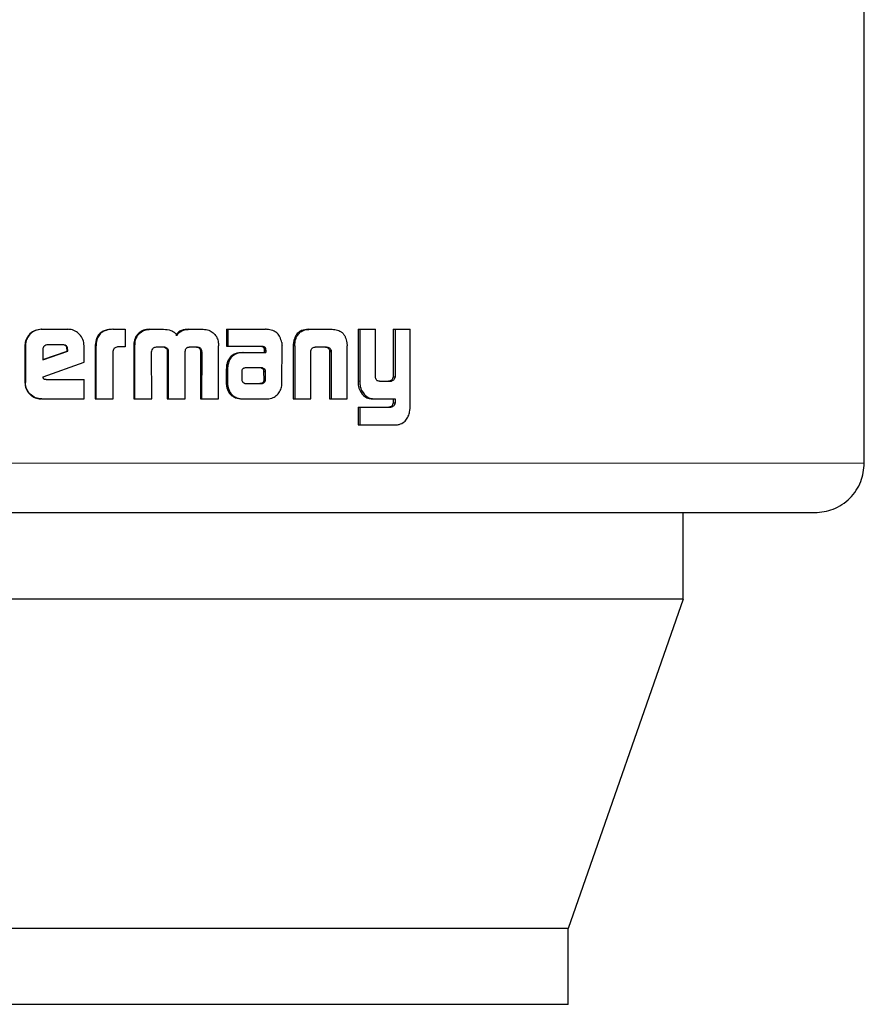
# Model space of a CAD drawing. Header units: millimetres. Extents: x 27 to 261, y 60 to 147.
# Tile 12 of 75: x 63.918 to 64.808, y 60.495 to 61.533. Entities that reach past the tile are written whole.
import ezdxf

# ---------------------------------------------------------------- set-up
doc = ezdxf.new("R2010")
doc.units = ezdxf.units.MM
doc.linetypes.add('PHANTOM', pattern=[12.7, 6.35, -1.27, 1.27, -1.27, 1.27, -1.27])

msp = doc.modelspace()

# ---------------------------------------------------------------- linework, layer by layer
at = {"color": 7, "linetype": 'Continuous', "lineweight": 25}
for p, q in [((64.8081, 61.0654), (64.8081, 61.5546)), ((63.9405, 61.2067), (63.941, 61.2067)), ((63.941, 61.2067), (63.9686, 61.2067)), ((64.0158, 61.2067), (64.0166, 61.2067)), ((64.0166, 61.2067), (64.029, 61.2067)), ((64.029, 61.2067), (64.029, 61.1881)), ((64.0546, 61.2067), (64.0556, 61.2067)), ((64.0556, 61.2067), (64.0694, 61.2067)), ((64.0962, 61.2067), (64.0974, 61.2067)), ((64.0974, 61.2067), (64.1111, 61.2067)), ((64.1358, 61.2067), (64.1358, 61.189)), ((64.1358, 61.2067), (64.1372, 61.2067)), ((64.1372, 61.2067), (64.1372, 61.189)), ((64.1372, 61.2067), (64.1769, 61.2067)), ((64.2221, 61.2067), (64.2238, 61.2067)), ((64.2238, 61.2067), (64.2472, 61.2067)), ((64.2745, 61.2067), (64.2745, 61.152)), ((64.2745, 61.2067), (64.2763, 61.2067)), ((64.2763, 61.2067), (64.2763, 61.152)), ((64.2763, 61.2067), (64.2927, 61.2067)), ((64.2927, 61.1578), (64.2927, 61.2067)), ((64.3115, 61.2067), (64.3115, 61.1566)), ((64.3115, 61.2067), (64.3135, 61.2067)), ((64.3135, 61.2067), (64.3135, 61.1566)), ((64.3135, 61.2067), (64.3294, 61.2067)), ((64.3294, 61.1259), (64.3294, 61.2067)), ((64.0413, 61.199), (64.0403, 61.199)), ((63.9233, 61.1893), (63.9233, 61.1506)), ((63.9233, 61.1893), (63.9238, 61.1893)), ((63.9238, 61.1893), (63.9238, 61.1506)), ((63.9422, 61.1854), (63.9422, 61.1746)), ((63.9634, 61.1904), (63.9473, 61.1904)), ((63.9684, 61.1852), (63.9678, 61.1852)), ((63.9678, 61.1835), (63.9678, 61.1852)), ((63.9684, 61.1835), (63.9684, 61.1852)), ((63.9856, 61.1719), (63.9856, 61.1893)), ((63.9973, 61.1878), (63.9973, 61.1334)), ((63.9973, 61.1878), (63.9981, 61.1878)), ((63.9981, 61.1878), (63.9981, 61.1334)), ((64.029, 61.1881), (64.021, 61.1881)), ((64.038, 61.1891), (64.038, 61.1334)), ((64.038, 61.1891), (64.0389, 61.1891)), ((64.0389, 61.1891), (64.0389, 61.1334)), ((64.0619, 61.1881), (64.0706, 61.1881)), ((64.0969, 61.1881), (64.1047, 61.1881)), ((64.1071, 61.1867), (64.1084, 61.1867)), ((64.1272, 61.1334), (64.1274, 61.1891)), ((64.1358, 61.189), (64.1372, 61.189)), ((64.1372, 61.189), (64.1733, 61.189)), ((64.1755, 61.1862), (64.1755, 61.1852)), ((64.1755, 61.1862), (64.177, 61.1862)), ((64.1755, 61.1852), (64.177, 61.1852)), ((64.177, 61.1862), (64.177, 61.1852)), ((64.1942, 61.1506), (64.1943, 61.1894)), ((64.2062, 61.1892), (64.2062, 61.1334)), ((64.2064, 61.1926), (64.208, 61.1926)), ((64.2078, 61.1892), (64.2078, 61.1334)), ((64.2302, 61.1881), (64.2407, 61.1881)), ((64.2627, 61.1926), (64.2629, 61.1892)), ((64.2629, 61.1334), (64.2629, 61.1892)), ((63.9422, 61.1746), (63.9684, 61.1835)), ((63.9422, 61.1747), (63.9678, 61.1835)), ((63.9684, 61.1835), (63.9678, 61.1835)), ((64.0164, 61.1334), (64.0164, 61.1841)), ((64.057, 61.1334), (64.0568, 61.1825)), ((64.0733, 61.1833), (64.0733, 61.1334)), ((64.0733, 61.1833), (64.0744, 61.1833)), ((64.0744, 61.1833), (64.0744, 61.1334)), ((64.0923, 61.1334), (64.0923, 61.1833)), ((64.1084, 61.1825), (64.1083, 61.1334)), ((64.1084, 61.1825), (64.1097, 61.1825)), ((64.1097, 61.1825), (64.1095, 61.1334)), ((64.1524, 61.1822), (64.1538, 61.1822)), ((64.1538, 61.1822), (64.1771, 61.1822)), ((64.1756, 61.1841), (64.1756, 61.1822)), ((64.1756, 61.1841), (64.1771, 61.1841)), ((64.1771, 61.1841), (64.1771, 61.1822)), ((64.2248, 61.1334), (64.2248, 61.184)), ((64.2443, 61.184), (64.2461, 61.184)), ((64.2445, 61.1829), (64.2445, 61.1334)), ((64.2462, 61.1829), (64.2462, 61.1334)), ((63.9424, 61.1565), (63.9856, 61.1719)), ((64.1356, 61.1648), (64.1356, 61.1499)), ((64.1369, 61.1648), (64.1369, 61.1499)), ((64.1553, 61.166), (64.1546, 61.1658)), ((64.1564, 61.166), (64.1553, 61.166)), ((64.1723, 61.1661), (64.1564, 61.166)), ((63.9456, 61.1537), (63.9856, 61.1537)), ((63.9856, 61.1334), (63.9856, 61.1537)), ((64.1519, 61.1623), (64.1519, 61.1612)), ((64.1519, 61.1612), (64.1519, 61.1537)), ((64.1755, 61.1538), (64.1753, 61.1619)), ((64.1768, 61.1619), (64.1753, 61.1619)), ((64.177, 61.1538), (64.1755, 61.1538)), ((64.177, 61.1538), (64.1768, 61.1619)), ((64.3115, 61.1566), (64.3135, 61.1566)), ((63.9233, 61.1506), (63.9238, 61.1506)), ((64.1356, 61.1499), (64.1369, 61.1499)), ((64.1358, 61.1466), (64.1372, 61.1466)), ((64.1563, 61.1494), (64.171, 61.1495)), ((64.1565, 61.1494), (64.1725, 61.1495)), ((64.1725, 61.1495), (64.171, 61.1495)), ((64.176, 61.1509), (64.1745, 61.1509)), ((64.2971, 61.152), (64.3086, 61.152)), ((64.3076, 61.1521), (64.3096, 61.1521)), ((63.941, 61.1334), (63.9405, 61.1334)), ((63.941, 61.1334), (63.9856, 61.1334)), ((63.9973, 61.1334), (63.9981, 61.1334)), ((63.9981, 61.1334), (64.0164, 61.1334)), ((64.038, 61.1334), (64.0389, 61.1334)), ((64.0389, 61.1334), (64.057, 61.1334)), ((64.0733, 61.1334), (64.0744, 61.1334)), ((64.0744, 61.1334), (64.0923, 61.1334)), ((64.1083, 61.1334), (64.1095, 61.1334)), ((64.1095, 61.1334), (64.1272, 61.1334)), ((64.1533, 61.1334), (64.1547, 61.1334)), ((64.1547, 61.1334), (64.1786, 61.1334)), ((64.2062, 61.1334), (64.2078, 61.1334)), ((64.2078, 61.1334), (64.2248, 61.1334)), ((64.2445, 61.1334), (64.2462, 61.1334)), ((64.2462, 61.1334), (64.2629, 61.1334)), ((64.2767, 61.1417), (64.2786, 61.1417)), ((64.2907, 61.1334), (64.2926, 61.1334)), ((64.2926, 61.1334), (64.3135, 61.1334)), ((64.3115, 61.1334), (64.3115, 61.1291)), ((64.3135, 61.1334), (64.3135, 61.1291)), ((64.2745, 61.1246), (64.2745, 61.106)), ((64.2745, 61.1246), (64.2763, 61.1246)), ((64.2763, 61.1246), (64.2763, 61.106)), ((64.2763, 61.1246), (64.309, 61.1246)), ((64.3115, 61.1291), (64.3135, 61.1291)), ((64.2745, 61.106), (64.2763, 61.106)), ((64.2763, 61.106), (64.3144, 61.106)), ((64.6173, 60.9221), (64.6173, 61.0134)), ((64.6173, 60.9221), (63.0812, 60.9221)), ((64.6173, 60.9221), (64.4958, 60.575)), ((64.4958, 60.575), (63.2222, 60.575)), ((64.4958, 60.495), (64.4958, 60.575)), ((64.4958, 60.495), (63.2222, 60.495))]:
    msp.add_line(p, q, dxfattribs=at)
at = {"color": 8, "linetype": 'PHANTOM', "lineweight": 18}
for p, q in [((64.2078, 61.1892), (64.2062, 61.1892)), ((64.2445, 61.1829), (64.2462, 61.1829)), ((64.1356, 61.1648), (64.1369, 61.1648)), ((64.1732, 61.1655), (64.1747, 61.1655)), ((64.2745, 61.152), (64.2763, 61.152)), ((64.3079, 61.1247), (64.3099, 61.1247)), ((64.8081, 61.0654), (63.8018, 61.0654))]:
    msp.add_line(p, q, dxfattribs=at)
at = {"color": 7, "linetype": 'Continuous', "lineweight": 25}
for points, knots in [([(63.9405, 61.2067), (63.9383, 61.2064), (63.9339, 61.206), (63.9286, 61.2023), (63.9248, 61.1974), (63.9234, 61.1928), (63.9233, 61.1901), (63.9233, 61.1893)], [0, 0, 0, 0, 0.24163, 0.484825, 0.698302, 0.917567, 1, 1, 1, 1]), ([(63.941, 61.2067), (63.9388, 61.2064), (63.9344, 61.206), (63.929, 61.2022), (63.9253, 61.1973), (63.9239, 61.1928), (63.9238, 61.1901), (63.9238, 61.1893)], [0, 0, 0, 0, 0.242773, 0.487175, 0.701491, 0.919936, 1, 1, 1, 1]), ([(63.9856, 61.1893), (63.9854, 61.1916), (63.985, 61.196), (63.9813, 61.2014), (63.9764, 61.2052), (63.9719, 61.2066), (63.9693, 61.2066), (63.9686, 61.2067)], [0, 0, 0, 0, 0.2427855, 0.4869604, 0.7008761, 0.9203971, 1, 1, 1, 1]), ([(64.0158, 61.2067), (64.0131, 61.2065), (64.0089, 61.2063), (64.0034, 61.2036), (64.0001, 61.2001), (63.9977, 61.1947), (63.9975, 61.1905), (63.9973, 61.1878)], [0, 0, 0, 0, 0.264532, 0.426923, 0.590389, 0.738809, 1, 1, 1, 1]), ([(64.0166, 61.2067), (64.014, 61.2065), (64.0097, 61.2063), (64.0042, 61.2036), (64.0009, 61.2001), (63.9985, 61.1947), (63.9983, 61.1905), (63.9981, 61.1878)], [0, 0, 0, 0, 0.266682, 0.429117, 0.592548, 0.740988, 1, 1, 1, 1]), ([(64.0546, 61.2067), (64.0524, 61.2065), (64.0485, 61.2062), (64.0435, 61.2032), (64.0414, 61.2004), (64.0403, 61.199)], [0, 0, 0, 0, 0.384235, 0.690362, 1, 1, 1, 1]), ([(64.0413, 61.199), (64.0427, 61.2008), (64.0453, 61.2041), (64.0507, 61.2064), (64.054, 61.2066), (64.0556, 61.2067)], [0, 0, 0, 0, 0.406397, 0.724525, 1, 1, 1, 1]), ([(64.0694, 61.2067), (64.072, 61.2065), (64.076, 61.2063), (64.0807, 61.2038), (64.0826, 61.2016), (64.0834, 61.2003), (64.0835, 61.2002)], [0, 0, 0, 0, 0.483241, 0.726054, 0.969944, 1, 1, 1, 1]), ([(64.0962, 61.2067), (64.0936, 61.2065), (64.0895, 61.2063), (64.0847, 61.2036), (64.0831, 61.2013), (64.0824, 61.2002)], [0, 0, 0, 0, 0.50006, 0.750225, 1, 1, 1, 1]), ([(64.0835, 61.2002), (64.0842, 61.2013), (64.0858, 61.2036), (64.0907, 61.2063), (64.0947, 61.2065), (64.0974, 61.2067)], [0, 0, 0, 0, 0.249388, 0.49956, 1, 1, 1, 1]), ([(64.1111, 61.2067), (64.1132, 61.2065), (64.117, 61.2062), (64.122, 61.2032), (64.124, 61.2004), (64.1251, 61.199)], [0, 0, 0, 0, 0.3857231, 0.6921346, 1, 1, 1, 1]), ([(64.1799, 61.2064), (64.1794, 61.2065), (64.1784, 61.2066), (64.1774, 61.2067), (64.1769, 61.2067)], [0, 0, 0, 0, 0.500137, 1, 1, 1, 1]), ([(64.194, 61.1927), (64.1935, 61.1947), (64.1927, 61.1983), (64.1897, 61.2024), (64.1855, 61.2053), (64.182, 61.206), (64.1799, 61.2064)], [0, 0, 0, 0, 0.282981, 0.488424, 0.69373, 1, 1, 1, 1]), ([(64.2221, 61.2067), (64.2196, 61.2065), (64.2157, 61.2062), (64.211, 61.2032), (64.2081, 61.1993), (64.2068, 61.1954), (64.2065, 61.193), (64.2064, 61.1926)], [0, 0, 0, 0, 0.328264, 0.515858, 0.703944, 0.942641, 1, 1, 1, 1]), ([(64.208, 61.1926), (64.2084, 61.1947), (64.2092, 61.1983), (64.2121, 61.2026), (64.216, 61.2055), (64.2202, 61.2066), (64.2229, 61.2066), (64.2238, 61.2067)], [0, 0, 0, 0, 0.25994, 0.447442, 0.635302, 0.880921, 1, 1, 1, 1]), ([(64.2472, 61.2067), (64.2491, 61.2066), (64.2519, 61.2064), (64.2554, 61.205), (64.2577, 61.2034), (64.2597, 61.2012), (64.2616, 61.1977), (64.2623, 61.1946), (64.2627, 61.1926)], [0, 0, 0, 0, 0.250363, 0.375643, 0.500826, 0.622456, 0.750736, 1, 1, 1, 1]), ([(64.0403, 61.199), (64.0397, 61.1978), (64.0386, 61.1956), (64.0381, 61.1922), (64.038, 61.1901), (64.038, 61.1891)], [0, 0, 0, 0, 0.391801, 0.692726, 1, 1, 1, 1]), ([(64.0413, 61.199), (64.0407, 61.1977), (64.0396, 61.1956), (64.039, 61.1922), (64.039, 61.1901), (64.0389, 61.1891)], [0, 0, 0, 0, 0.395659, 0.694718, 1, 1, 1, 1]), ([(64.1251, 61.199), (64.1258, 61.1974), (64.1269, 61.1951), (64.1273, 61.1916), (64.1274, 61.1899), (64.1274, 61.1891)], [0, 0, 0, 0, 0.499144, 0.749511, 1, 1, 1, 1]), ([(63.9473, 61.1904), (63.9466, 61.1903), (63.9452, 61.1901), (63.9436, 61.1889), (63.9425, 61.1874), (63.9422, 61.1861), (63.9422, 61.1855), (63.9422, 61.1854)], [0, 0, 0, 0, 0.271876, 0.5194083, 0.7554542, 0.9650569, 1, 1, 1, 1]), ([(63.9678, 61.1852), (63.9677, 61.1861), (63.9676, 61.1875), (63.9667, 61.189), (63.9657, 61.1898), (63.9643, 61.1903), (63.9633, 61.1903), (63.9627, 61.1904)], [0, 0, 0, 0, 0.317584, 0.47467, 0.63227, 0.786554, 1, 1, 1, 1]), ([(63.9684, 61.1852), (63.9684, 61.186), (63.9683, 61.1872), (63.9676, 61.1887), (63.9666, 61.1896), (63.9652, 61.1903), (63.9641, 61.1903), (63.9634, 61.1904)], [0, 0, 0, 0, 0.273284, 0.436257, 0.600487, 0.749694, 1, 1, 1, 1]), ([(64.021, 61.1881), (64.0204, 61.188), (64.0192, 61.1877), (64.0177, 61.187), (64.0168, 61.1859), (64.0165, 61.1849), (64.0164, 61.1843), (64.0164, 61.1841)], [0, 0, 0, 0, 0.27887, 0.561617, 0.735034, 0.90888, 1, 1, 1, 1]), ([(64.0569, 61.1837), (64.0572, 61.1846), (64.0576, 61.186), (64.0589, 61.1873), (64.0603, 61.188), (64.0613, 61.188), (64.0619, 61.1881)], [0, 0, 0, 0, 0.369123, 0.567966, 0.766691, 1, 1, 1, 1]), ([(64.0695, 61.1881), (64.0702, 61.1878), (64.0713, 61.1875), (64.0725, 61.1864), (64.0732, 61.1851), (64.0733, 61.1841), (64.0733, 61.1835), (64.0733, 61.1833)], [0, 0, 0, 0, 0.326853, 0.527924, 0.729227, 0.942512, 1, 1, 1, 1]), ([(64.0706, 61.1881), (64.0713, 61.1878), (64.0724, 61.1875), (64.0736, 61.1864), (64.0742, 61.1851), (64.0744, 61.1841), (64.0744, 61.1835), (64.0744, 61.1833)], [0, 0, 0, 0, 0.326378, 0.527642, 0.728905, 0.941239, 1, 1, 1, 1]), ([(64.0923, 61.1833), (64.0924, 61.184), (64.0925, 61.1852), (64.0933, 61.1866), (64.0942, 61.1873), (64.0948, 61.1876), (64.0951, 61.1877)], [0, 0, 0, 0, 0.369233, 0.615151, 0.860558, 1, 1, 1, 1]), ([(64.0951, 61.1877), (64.0953, 61.1877), (64.0957, 61.1879), (64.0963, 61.188), (64.0967, 61.188), (64.0969, 61.1881)], [0, 0, 0, 0, 0.3404617, 0.6690868, 1, 1, 1, 1]), ([(64.1035, 61.1881), (64.104, 61.188), (64.1049, 61.188), (64.1062, 61.1876), (64.1068, 61.187), (64.1071, 61.1867)], [0, 0, 0, 0, 0.379914, 0.700507, 1, 1, 1, 1]), ([(64.1047, 61.1881), (64.1052, 61.188), (64.1061, 61.188), (64.1074, 61.1876), (64.1081, 61.187), (64.1084, 61.1867)], [0, 0, 0, 0, 0.344645, 0.692602, 1, 1, 1, 1]), ([(64.1071, 61.1867), (64.1075, 61.1863), (64.1082, 61.1853), (64.1084, 61.1837), (64.1084, 61.1828), (64.1084, 61.1825)], [0, 0, 0, 0, 0.3654147, 0.8148883, 1, 1, 1, 1]), ([(64.1084, 61.1867), (64.1087, 61.1863), (64.1094, 61.1853), (64.1096, 61.1837), (64.1096, 61.1828), (64.1097, 61.1825)], [0, 0, 0, 0, 0.364861, 0.8119371, 1, 1, 1, 1]), ([(64.1718, 61.189), (64.1726, 61.1888), (64.1738, 61.1886), (64.1749, 61.1877), (64.1753, 61.1869), (64.1754, 61.1864), (64.1755, 61.1862)], [0, 0, 0, 0, 0.480389, 0.711967, 0.875325, 1, 1, 1, 1]), ([(64.1733, 61.189), (64.1737, 61.1889), (64.1746, 61.1888), (64.1757, 61.1882), (64.1764, 61.1876), (64.1768, 61.1869), (64.1769, 61.1864), (64.177, 61.1862)], [0, 0, 0, 0, 0.267934, 0.537978, 0.72241, 0.87042, 1, 1, 1, 1]), ([(64.1755, 61.1852), (64.1755, 61.1851), (64.1756, 61.1848), (64.1756, 61.1845), (64.1756, 61.1842), (64.1756, 61.1841)], [0, 0, 0, 0, 0.356011, 0.675867, 1, 1, 1, 1]), ([(64.177, 61.1852), (64.177, 61.1851), (64.1771, 61.1848), (64.1771, 61.1845), (64.1771, 61.1842), (64.1771, 61.1841)], [0, 0, 0, 0, 0.355884, 0.675873, 1, 1, 1, 1]), ([(64.194, 61.1927), (64.1941, 61.1923), (64.1942, 61.1917), (64.1942, 61.1906), (64.1943, 61.1899), (64.1943, 61.1894)], [0, 0, 0, 0, 0.308521, 0.616912, 1, 1, 1, 1]), ([(64.2064, 61.1926), (64.2063, 61.192), (64.2062, 61.1909), (64.2062, 61.1897), (64.2062, 61.1892)], [0, 0, 0, 0, 0.500023, 1, 1, 1, 1]), ([(64.2078, 61.1892), (64.2078, 61.1895), (64.2078, 61.1902), (64.2079, 61.1913), (64.208, 61.1921), (64.208, 61.1926)], [0, 0, 0, 0, 0.292062, 0.584158, 1, 1, 1, 1]), ([(64.2248, 61.184), (64.2249, 61.1846), (64.2252, 61.1857), (64.2261, 61.1869), (64.2274, 61.1877), (64.2288, 61.188), (64.2299, 61.1881), (64.2302, 61.1881)], [0, 0, 0, 0, 0.237921, 0.403423, 0.567928, 0.841429, 1, 1, 1, 1]), ([(64.239, 61.1881), (64.2398, 61.188), (64.2411, 61.188), (64.2427, 61.1872), (64.2437, 61.1861), (64.2442, 61.185), (64.2443, 61.1843), (64.2443, 61.184)], [0, 0, 0, 0, 0.345135, 0.539533, 0.73545, 0.907077, 1, 1, 1, 1]), ([(64.2407, 61.1881), (64.2413, 61.188), (64.2425, 61.188), (64.2441, 61.1874), (64.2452, 61.1864), (64.2459, 61.1853), (64.246, 61.1844), (64.2461, 61.184)], [0, 0, 0, 0, 0.247783, 0.497852, 0.672776, 0.848177, 1, 1, 1, 1]), ([(64.0568, 61.1825), (64.0568, 61.1826), (64.0568, 61.1828), (64.0569, 61.1832), (64.0569, 61.1835), (64.0569, 61.1837)], [0, 0, 0, 0, 0.259732, 0.51933, 1, 1, 1, 1]), ([(64.1524, 61.1822), (64.1499, 61.182), (64.1457, 61.1817), (64.1407, 61.1786), (64.1376, 61.1747), (64.1358, 61.1699), (64.1357, 61.1666), (64.1356, 61.1648)], [0, 0, 0, 0, 0.286472, 0.465442, 0.644803, 0.81411, 1, 1, 1, 1]), ([(64.1538, 61.1822), (64.1513, 61.182), (64.1471, 61.1817), (64.142, 61.1786), (64.1389, 61.1747), (64.1372, 61.1699), (64.137, 61.1666), (64.1369, 61.1648)], [0, 0, 0, 0, 0.288823, 0.46766, 0.646812, 0.816009, 1, 1, 1, 1]), ([(64.2443, 61.184), (64.2444, 61.1839), (64.2444, 61.1837), (64.2445, 61.1833), (64.2445, 61.1831), (64.2445, 61.1829)], [0, 0, 0, 0, 0.357271, 0.67592, 1, 1, 1, 1]), ([(64.2461, 61.184), (64.2461, 61.1839), (64.2462, 61.1837), (64.2462, 61.1833), (64.2462, 61.1831), (64.2462, 61.1829)], [0, 0, 0, 0, 0.360661, 0.677684, 1, 1, 1, 1]), ([(64.1546, 61.1658), (64.1542, 61.1658), (64.1536, 61.1656), (64.1529, 61.1651), (64.1522, 61.1641), (64.152, 61.1631), (64.1519, 61.1625), (64.1519, 61.1623)], [0, 0, 0, 0, 0.216713, 0.399841, 0.583033, 0.901261, 1, 1, 1, 1]), ([(64.1732, 61.1655), (64.1729, 61.1657), (64.1724, 61.166), (64.1715, 61.166), (64.1711, 61.1661), (64.1709, 61.1661)], [0, 0, 0, 0, 0.437967, 0.717183, 1, 1, 1, 1]), ([(64.1747, 61.1655), (64.1744, 61.1657), (64.1738, 61.166), (64.173, 61.166), (64.1726, 61.1661), (64.1723, 61.1661)], [0, 0, 0, 0, 0.436199, 0.716314, 1, 1, 1, 1]), ([(64.1753, 61.1619), (64.1753, 61.1623), (64.1753, 61.1629), (64.1752, 61.1637), (64.1749, 61.1644), (64.1741, 61.1649), (64.1735, 61.1653), (64.1732, 61.1655)], [0, 0, 0, 0, 0.263646, 0.411869, 0.516094, 0.741104, 1, 1, 1, 1]), ([(64.1768, 61.1619), (64.1768, 61.1623), (64.1768, 61.1629), (64.1767, 61.1637), (64.1764, 61.1644), (64.1756, 61.1649), (64.175, 61.1653), (64.1747, 61.1655)], [0, 0, 0, 0, 0.263286, 0.411011, 0.515122, 0.737407, 1, 1, 1, 1]), ([(63.9456, 61.1537), (63.945, 61.1537), (63.9443, 61.1538), (63.9434, 61.1541), (63.943, 61.1545), (63.9426, 61.1553), (63.9425, 61.156), (63.9424, 61.1565)], [0, 0, 0, 0, 0.33472, 0.463089, 0.562713, 0.662319, 1, 1, 1, 1]), ([(64.1519, 61.1537), (64.152, 61.1533), (64.152, 61.1525), (64.1525, 61.1517), (64.1528, 61.1513), (64.1529, 61.1512)], [0, 0, 0, 0, 0.394567, 0.860668, 1, 1, 1, 1]), ([(64.1745, 61.1509), (64.1747, 61.1512), (64.175, 61.1517), (64.1754, 61.1527), (64.1755, 61.1534), (64.1755, 61.1538)], [0, 0, 0, 0, 0.332534, 0.667744, 1, 1, 1, 1]), ([(64.176, 61.1509), (64.1761, 61.1512), (64.1765, 61.1517), (64.1769, 61.1527), (64.1769, 61.1534), (64.177, 61.1538)], [0, 0, 0, 0, 0.332159, 0.667303, 1, 1, 1, 1]), ([(64.2971, 61.152), (64.2965, 61.152), (64.2955, 61.1521), (64.2942, 61.1528), (64.2934, 61.154), (64.2928, 61.1557), (64.2928, 61.1571), (64.2927, 61.1578)], [0, 0, 0, 0, 0.231606, 0.386916, 0.542862, 0.74483, 1, 1, 1, 1]), ([(64.3115, 61.1566), (64.3114, 61.1559), (64.3111, 61.1547), (64.3102, 61.1533), (64.309, 61.1525), (64.308, 61.1522), (64.3076, 61.1521)], [0, 0, 0, 0, 0.313339, 0.530398, 0.747738, 1, 1, 1, 1]), ([(64.3135, 61.1566), (64.3134, 61.1559), (64.3132, 61.1548), (64.3123, 61.1534), (64.3111, 61.1525), (64.3101, 61.1522), (64.3096, 61.1521)], [0, 0, 0, 0, 0.292512, 0.511467, 0.731142, 1, 1, 1, 1]), ([(63.9233, 61.1506), (63.9235, 61.1484), (63.924, 61.1439), (63.9278, 61.1385), (63.9326, 61.1348), (63.9371, 61.1335), (63.9398, 61.1334), (63.9405, 61.1334)], [0, 0, 0, 0, 0.245158, 0.492119, 0.703181, 0.921906, 1, 1, 1, 1]), ([(63.941, 61.1334), (63.9388, 61.1336), (63.9343, 61.134), (63.9289, 61.1379), (63.9252, 61.1428), (63.9239, 61.1473), (63.9238, 61.15), (63.9238, 61.1506)], [0, 0, 0, 0, 0.246487, 0.494827, 0.706877, 0.924827, 1, 1, 1, 1]), ([(64.1356, 61.1499), (64.1356, 61.1494), (64.1356, 61.1483), (64.1358, 61.1472), (64.1358, 61.1466)], [0, 0, 0, 0, 0.50001, 1, 1, 1, 1]), ([(64.1358, 61.1466), (64.1364, 61.1443), (64.1375, 61.1404), (64.1413, 61.1365), (64.1461, 61.134), (64.1503, 61.1334), (64.153, 61.1334), (64.1533, 61.1334)], [0, 0, 0, 0, 0.283018, 0.470362, 0.656873, 0.960236, 1, 1, 1, 1]), ([(64.1369, 61.1499), (64.1369, 61.1496), (64.1369, 61.1489), (64.137, 61.1478), (64.1371, 61.1471), (64.1372, 61.1466)], [0, 0, 0, 0, 0.304934, 0.609984, 1, 1, 1, 1]), ([(64.1372, 61.1466), (64.1378, 61.1443), (64.1388, 61.1405), (64.1426, 61.1365), (64.1474, 61.134), (64.1517, 61.1334), (64.1544, 61.1334), (64.1547, 61.1334)], [0, 0, 0, 0, 0.281065, 0.468275, 0.65464, 0.959017, 1, 1, 1, 1]), ([(64.1529, 61.1512), (64.1532, 61.1508), (64.1537, 61.1502), (64.1547, 61.1498), (64.1553, 61.1496), (64.1555, 61.1496)], [0, 0, 0, 0, 0.4671667, 0.7308162, 1, 1, 1, 1]), ([(64.1555, 61.1496), (64.1556, 61.1495), (64.1558, 61.1495), (64.1562, 61.1494), (64.1564, 61.1494), (64.1565, 61.1494)], [0, 0, 0, 0, 0.360162, 0.680083, 1, 1, 1, 1]), ([(64.171, 61.1495), (64.1715, 61.1495), (64.1723, 61.1496), (64.1736, 61.15), (64.1742, 61.1506), (64.1745, 61.1509)], [0, 0, 0, 0, 0.33968, 0.681128, 1, 1, 1, 1]), ([(64.1725, 61.1495), (64.1729, 61.1495), (64.1738, 61.1496), (64.175, 61.15), (64.1757, 61.1506), (64.176, 61.1509)], [0, 0, 0, 0, 0.339879, 0.68262, 1, 1, 1, 1]), ([(64.1786, 61.1334), (64.1808, 61.1336), (64.1847, 61.134), (64.1895, 61.1375), (64.1927, 61.1419), (64.1936, 61.1454), (64.194, 61.1472)], [0, 0, 0, 0, 0.296831, 0.534207, 0.771616, 1, 1, 1, 1]), ([(64.194, 61.1472), (64.1941, 61.1475), (64.1942, 61.1482), (64.1942, 61.1493), (64.1942, 61.1501), (64.1942, 61.1506)], [0, 0, 0, 0, 0.294845, 0.589883, 1, 1, 1, 1]), ([(64.2745, 61.152), (64.2745, 61.1506), (64.2746, 61.1482), (64.2752, 61.1446), (64.2762, 61.1427), (64.2767, 61.1417)], [0, 0, 0, 0, 0.372653, 0.679158, 1, 1, 1, 1]), ([(64.2763, 61.152), (64.2764, 61.1506), (64.2765, 61.1482), (64.2771, 61.1446), (64.2781, 61.1427), (64.2786, 61.1417)], [0, 0, 0, 0, 0.376267, 0.680991, 1, 1, 1, 1]), ([(64.3076, 61.1521), (64.3074, 61.1521), (64.3072, 61.152), (64.3069, 61.152), (64.3067, 61.152), (64.3066, 61.152)], [0, 0, 0, 0, 0.359397, 0.678308, 1, 1, 1, 1]), ([(64.3096, 61.1521), (64.3094, 61.1521), (64.3092, 61.152), (64.3089, 61.152), (64.3087, 61.152), (64.3086, 61.152)], [0, 0, 0, 0, 0.362257, 0.679739, 1, 1, 1, 1]), ([(64.2767, 61.1417), (64.2782, 61.1395), (64.2806, 61.1358), (64.286, 61.1336), (64.2891, 61.1334), (64.2907, 61.1334)], [0, 0, 0, 0, 0.4293138, 0.7162201, 1, 1, 1, 1]), ([(64.2786, 61.1417), (64.2801, 61.1395), (64.2826, 61.1358), (64.288, 61.1335), (64.2911, 61.1334), (64.2926, 61.1334)], [0, 0, 0, 0, 0.43255, 0.722595, 1, 1, 1, 1]), ([(64.3079, 61.1247), (64.3078, 61.1247), (64.3076, 61.1246), (64.3073, 61.1246), (64.3071, 61.1246), (64.307, 61.1246)], [0, 0, 0, 0, 0.354238, 0.674569, 1, 1, 1, 1]), ([(64.3115, 61.1291), (64.3113, 61.1283), (64.3111, 61.1271), (64.31, 61.1257), (64.3089, 61.1251), (64.3082, 61.1248), (64.3079, 61.1247)], [0, 0, 0, 0, 0.353071, 0.590173, 0.826695, 1, 1, 1, 1]), ([(64.3099, 61.1247), (64.3098, 61.1247), (64.3096, 61.1246), (64.3093, 61.1246), (64.3091, 61.1246), (64.309, 61.1246)], [0, 0, 0, 0, 0.351328, 0.673133, 1, 1, 1, 1]), ([(64.3135, 61.1291), (64.3134, 61.1284), (64.3131, 61.1272), (64.3122, 61.1259), (64.3111, 61.1251), (64.3103, 61.1248), (64.3099, 61.1247)], [0, 0, 0, 0, 0.316271, 0.554789, 0.792904, 1, 1, 1, 1]), ([(64.3177, 61.1064), (64.3196, 61.1071), (64.323, 61.1084), (64.3265, 61.1127), (64.3284, 61.1173), (64.329, 61.1206), (64.3292, 61.1223)], [0, 0, 0, 0, 0.31652, 0.546954, 0.776335, 1, 1, 1, 1]), ([(64.3292, 61.1223), (64.3293, 61.1226), (64.3293, 61.1233), (64.3294, 61.1245), (64.3294, 61.1254), (64.3294, 61.1259)], [0, 0, 0, 0, 0.275132, 0.550374, 1, 1, 1, 1]), ([(64.3144, 61.106), (64.3147, 61.106), (64.3152, 61.106), (64.3164, 61.1061), (64.3172, 61.1063), (64.3177, 61.1064)], [0, 0, 0, 0, 0.260138, 0.520228, 1, 1, 1, 1]), ([(64.7561, 61.0134), (64.7626, 61.0141), (64.7727, 61.0151), (64.7848, 61.0216), (64.7932, 61.0283), (64.7999, 61.0367), (64.8064, 61.0488), (64.8075, 61.0589), (64.8081, 61.0654)], [0, 0, 0, 0, 0.239478, 0.368369, 0.500011, 0.631653, 0.760545, 1, 1, 1, 1]), ([(63.8018, 61.0134), (63.8301, 61.0134), (63.8884, 61.0134), (63.9779, 61.0134), (64.0729, 61.0134), (64.1726, 61.0134), (64.2755, 61.0134), (64.3691, 61.0134), (64.4518, 61.0134), (64.5232, 61.0134), (64.5887, 61.0134), (64.6463, 61.0134), (64.6938, 61.0134), (64.729, 61.0134), (64.7518, 61.0134), (64.7547, 61.0134), (64.7561, 61.0134)], [0, 0, 0, 0, 0.056512, 0.116766, 0.180699, 0.251722, 0.32802, 0.409681, 0.474925, 0.543225, 0.614383, 0.68811, 0.76403, 0.841683, 0.920535, 1, 1, 1, 1])]:
    msp.add_open_spline(points, degree=3, knots=knots, dxfattribs=at)

doc.saveas('drawing.dxf')
